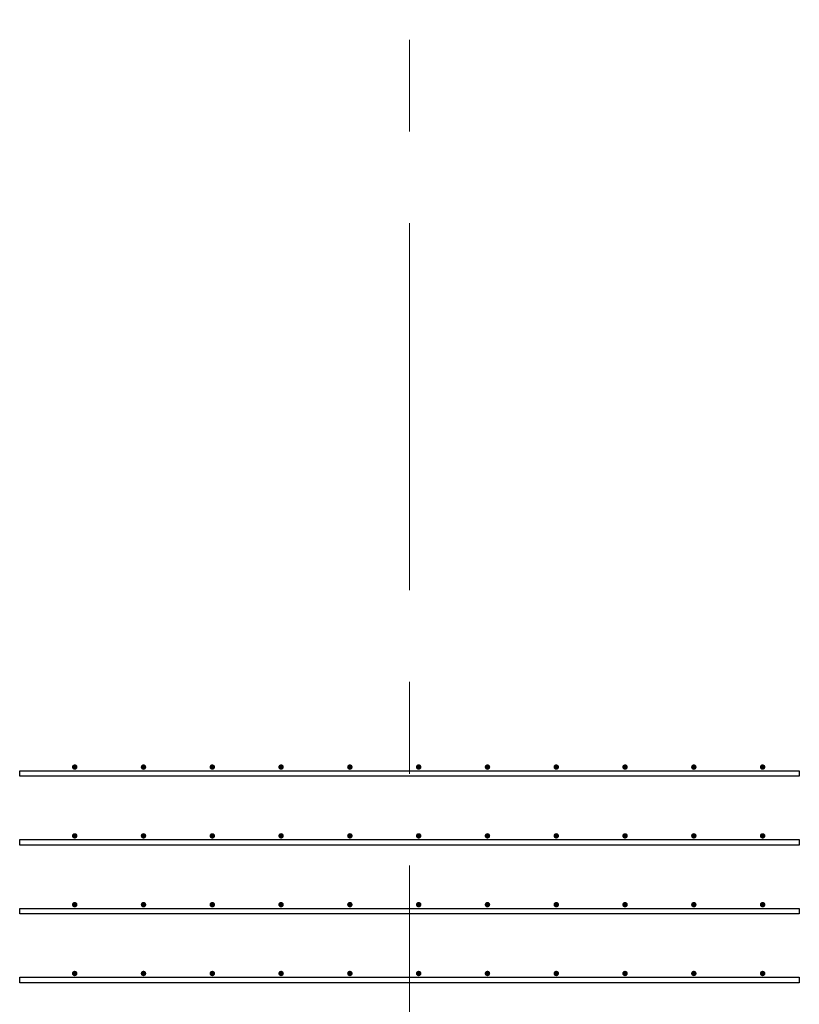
# Model space of a CAD drawing. Header units: metres. Extents: x -38 to 90, y -15 to 21.
# Tile 69 of 129: x 51.075 to 51.925, y 13.349 to 14.422. Entities that reach past the tile are written whole.
import ezdxf

# ---------------------------------------------------------------- set-up
doc = ezdxf.new("R2010")
doc.units = ezdxf.units.M
doc.linetypes.add('______11', pattern=[0.5, 0.4, -0.05, 0, -0.05])
doc.linetypes.add('______5', pattern=[1.1, 0.8, -0.1, 0.1, -0.1])
doc.layers.add('XR$2$Осевая линия (1)', color=7, linetype='______5', lineweight=13)
doc.layers.add('XR$3$Арматурный каркас 01', color=4, linetype='Continuous', lineweight=35)

msp = doc.modelspace()

# ---------------------------------------------------------------- hatches: boundary and pattern name
at = {"layer": 'XR$3$Арматурный каркас 01', "linetype": 'Continuous', "lineweight": 50, "transparency": 33554687}
for points in [[(51.138, 13.6072), (51.1378, 13.6084), (51.1371, 13.6094), (51.1361, 13.61), (51.135, 13.6102), (51.1339, 13.61), (51.1329, 13.6094), (51.1322, 13.6084), (51.132, 13.6072), (51.1322, 13.6061), (51.1329, 13.6051), (51.1339, 13.6045), (51.135, 13.6042), (51.1361, 13.6045), (51.1371, 13.6051), (51.1378, 13.6061)], [(51.213, 13.6072), (51.2128, 13.6084), (51.2121, 13.6094), (51.2111, 13.61), (51.21, 13.6102), (51.2089, 13.61), (51.2079, 13.6094), (51.2072, 13.6084), (51.207, 13.6072), (51.2072, 13.6061), (51.2079, 13.6051), (51.2089, 13.6045), (51.21, 13.6042), (51.2111, 13.6045), (51.2121, 13.6051), (51.2128, 13.6061)], [(51.288, 13.6072), (51.2878, 13.6084), (51.2871, 13.6094), (51.2861, 13.61), (51.285, 13.6102), (51.2839, 13.61), (51.2829, 13.6094), (51.2822, 13.6084), (51.282, 13.6072), (51.2822, 13.6061), (51.2829, 13.6051), (51.2839, 13.6045), (51.285, 13.6042), (51.2861, 13.6045), (51.2871, 13.6051), (51.2878, 13.6061)], [(51.363, 13.6072), (51.3628, 13.6084), (51.3621, 13.6094), (51.3611, 13.61), (51.36, 13.6102), (51.3589, 13.61), (51.3579, 13.6094), (51.3572, 13.6084), (51.357, 13.6072), (51.3572, 13.6061), (51.3579, 13.6051), (51.3589, 13.6045), (51.36, 13.6042), (51.3611, 13.6045), (51.3621, 13.6051), (51.3628, 13.6061)], [(51.438, 13.6072), (51.4378, 13.6084), (51.4371, 13.6094), (51.4361, 13.61), (51.435, 13.6102), (51.4339, 13.61), (51.4329, 13.6094), (51.4322, 13.6084), (51.432, 13.6072), (51.4322, 13.6061), (51.4329, 13.6051), (51.4339, 13.6045), (51.435, 13.6042), (51.4361, 13.6045), (51.4371, 13.6051), (51.4378, 13.6061)], [(51.513, 13.6072), (51.5128, 13.6084), (51.5121, 13.6094), (51.5111, 13.61), (51.51, 13.6102), (51.5089, 13.61), (51.5079, 13.6094), (51.5072, 13.6084), (51.507, 13.6072), (51.5072, 13.6061), (51.5079, 13.6051), (51.5089, 13.6045), (51.51, 13.6042), (51.5111, 13.6045), (51.5121, 13.6051), (51.5128, 13.6061)], [(51.588, 13.6072), (51.5878, 13.6084), (51.5871, 13.6094), (51.5861, 13.61), (51.585, 13.6102), (51.5839, 13.61), (51.5829, 13.6094), (51.5822, 13.6084), (51.582, 13.6072), (51.5822, 13.6061), (51.5829, 13.6051), (51.5839, 13.6045), (51.585, 13.6042), (51.5861, 13.6045), (51.5871, 13.6051), (51.5878, 13.6061)], [(51.663, 13.6072), (51.6628, 13.6084), (51.6621, 13.6094), (51.6611, 13.61), (51.66, 13.6102), (51.6589, 13.61), (51.6579, 13.6094), (51.6572, 13.6084), (51.657, 13.6072), (51.6572, 13.6061), (51.6579, 13.6051), (51.6589, 13.6045), (51.66, 13.6042), (51.6611, 13.6045), (51.6621, 13.6051), (51.6628, 13.6061)], [(51.738, 13.6072), (51.7378, 13.6084), (51.7371, 13.6094), (51.7361, 13.61), (51.735, 13.6102), (51.7339, 13.61), (51.7329, 13.6094), (51.7322, 13.6084), (51.732, 13.6072), (51.7322, 13.6061), (51.7329, 13.6051), (51.7339, 13.6045), (51.735, 13.6042), (51.7361, 13.6045), (51.7371, 13.6051), (51.7378, 13.6061)], [(51.813, 13.6072), (51.8128, 13.6084), (51.8121, 13.6094), (51.8111, 13.61), (51.81, 13.6102), (51.8089, 13.61), (51.8079, 13.6094), (51.8072, 13.6084), (51.807, 13.6072), (51.8072, 13.6061), (51.8079, 13.6051), (51.8089, 13.6045), (51.81, 13.6042), (51.8111, 13.6045), (51.8121, 13.6051), (51.8128, 13.6061)], [(51.888, 13.6072), (51.8878, 13.6084), (51.8871, 13.6094), (51.8861, 13.61), (51.885, 13.6102), (51.8839, 13.61), (51.8829, 13.6094), (51.8822, 13.6084), (51.882, 13.6072), (51.8822, 13.6061), (51.8829, 13.6051), (51.8839, 13.6045), (51.885, 13.6042), (51.8861, 13.6045), (51.8871, 13.6051), (51.8878, 13.6061)], [(51.138, 13.5322), (51.1378, 13.5334), (51.1371, 13.5344), (51.1361, 13.535), (51.135, 13.5352), (51.1339, 13.535), (51.1329, 13.5344), (51.1322, 13.5334), (51.132, 13.5322), (51.1322, 13.5311), (51.1329, 13.5301), (51.1339, 13.5295), (51.135, 13.5292), (51.1361, 13.5295), (51.1371, 13.5301), (51.1378, 13.5311)], [(51.213, 13.5322), (51.2128, 13.5334), (51.2121, 13.5344), (51.2111, 13.535), (51.21, 13.5352), (51.2089, 13.535), (51.2079, 13.5344), (51.2072, 13.5334), (51.207, 13.5322), (51.2072, 13.5311), (51.2079, 13.5301), (51.2089, 13.5295), (51.21, 13.5292), (51.2111, 13.5295), (51.2121, 13.5301), (51.2128, 13.5311)], [(51.288, 13.5322), (51.2878, 13.5334), (51.2871, 13.5344), (51.2861, 13.535), (51.285, 13.5352), (51.2839, 13.535), (51.2829, 13.5344), (51.2822, 13.5334), (51.282, 13.5322), (51.2822, 13.5311), (51.2829, 13.5301), (51.2839, 13.5295), (51.285, 13.5292), (51.2861, 13.5295), (51.2871, 13.5301), (51.2878, 13.5311)], [(51.363, 13.5322), (51.3628, 13.5334), (51.3621, 13.5344), (51.3611, 13.535), (51.36, 13.5352), (51.3589, 13.535), (51.3579, 13.5344), (51.3572, 13.5334), (51.357, 13.5322), (51.3572, 13.5311), (51.3579, 13.5301), (51.3589, 13.5295), (51.36, 13.5292), (51.3611, 13.5295), (51.3621, 13.5301), (51.3628, 13.5311)], [(51.438, 13.5322), (51.4378, 13.5334), (51.4371, 13.5344), (51.4361, 13.535), (51.435, 13.5352), (51.4339, 13.535), (51.4329, 13.5344), (51.4322, 13.5334), (51.432, 13.5322), (51.4322, 13.5311), (51.4329, 13.5301), (51.4339, 13.5295), (51.435, 13.5292), (51.4361, 13.5295), (51.4371, 13.5301), (51.4378, 13.5311)], [(51.513, 13.5322), (51.5128, 13.5334), (51.5121, 13.5344), (51.5111, 13.535), (51.51, 13.5352), (51.5089, 13.535), (51.5079, 13.5344), (51.5072, 13.5334), (51.507, 13.5322), (51.5072, 13.5311), (51.5079, 13.5301), (51.5089, 13.5295), (51.51, 13.5292), (51.5111, 13.5295), (51.5121, 13.5301), (51.5128, 13.5311)], [(51.588, 13.5322), (51.5878, 13.5334), (51.5871, 13.5344), (51.5861, 13.535), (51.585, 13.5352), (51.5839, 13.535), (51.5829, 13.5344), (51.5822, 13.5334), (51.582, 13.5322), (51.5822, 13.5311), (51.5829, 13.5301), (51.5839, 13.5295), (51.585, 13.5292), (51.5861, 13.5295), (51.5871, 13.5301), (51.5878, 13.5311)], [(51.663, 13.5322), (51.6628, 13.5334), (51.6621, 13.5344), (51.6611, 13.535), (51.66, 13.5352), (51.6589, 13.535), (51.6579, 13.5344), (51.6572, 13.5334), (51.657, 13.5322), (51.6572, 13.5311), (51.6579, 13.5301), (51.6589, 13.5295), (51.66, 13.5292), (51.6611, 13.5295), (51.6621, 13.5301), (51.6628, 13.5311)], [(51.738, 13.5322), (51.7378, 13.5334), (51.7371, 13.5344), (51.7361, 13.535), (51.735, 13.5352), (51.7339, 13.535), (51.7329, 13.5344), (51.7322, 13.5334), (51.732, 13.5322), (51.7322, 13.5311), (51.7329, 13.5301), (51.7339, 13.5295), (51.735, 13.5292), (51.7361, 13.5295), (51.7371, 13.5301), (51.7378, 13.5311)], [(51.813, 13.5322), (51.8128, 13.5334), (51.8121, 13.5344), (51.8111, 13.535), (51.81, 13.5352), (51.8089, 13.535), (51.8079, 13.5344), (51.8072, 13.5334), (51.807, 13.5322), (51.8072, 13.5311), (51.8079, 13.5301), (51.8089, 13.5295), (51.81, 13.5292), (51.8111, 13.5295), (51.8121, 13.5301), (51.8128, 13.5311)], [(51.888, 13.5322), (51.8878, 13.5334), (51.8871, 13.5344), (51.8861, 13.535), (51.885, 13.5352), (51.8839, 13.535), (51.8829, 13.5344), (51.8822, 13.5334), (51.882, 13.5322), (51.8822, 13.5311), (51.8829, 13.5301), (51.8839, 13.5295), (51.885, 13.5292), (51.8861, 13.5295), (51.8871, 13.5301), (51.8878, 13.5311)], [(51.138, 13.4572), (51.1378, 13.4584), (51.1371, 13.4594), (51.1361, 13.46), (51.135, 13.4602), (51.1339, 13.46), (51.1329, 13.4594), (51.1322, 13.4584), (51.132, 13.4572), (51.1322, 13.4561), (51.1329, 13.4551), (51.1339, 13.4545), (51.135, 13.4542), (51.1361, 13.4545), (51.1371, 13.4551), (51.1378, 13.4561)], [(51.213, 13.4572), (51.2128, 13.4584), (51.2121, 13.4594), (51.2111, 13.46), (51.21, 13.4602), (51.2089, 13.46), (51.2079, 13.4594), (51.2072, 13.4584), (51.207, 13.4572), (51.2072, 13.4561), (51.2079, 13.4551), (51.2089, 13.4545), (51.21, 13.4542), (51.2111, 13.4545), (51.2121, 13.4551), (51.2128, 13.4561)], [(51.288, 13.4572), (51.2878, 13.4584), (51.2871, 13.4594), (51.2861, 13.46), (51.285, 13.4602), (51.2839, 13.46), (51.2829, 13.4594), (51.2822, 13.4584), (51.282, 13.4572), (51.2822, 13.4561), (51.2829, 13.4551), (51.2839, 13.4545), (51.285, 13.4542), (51.2861, 13.4545), (51.2871, 13.4551), (51.2878, 13.4561)], [(51.363, 13.4572), (51.3628, 13.4584), (51.3621, 13.4594), (51.3611, 13.46), (51.36, 13.4602), (51.3589, 13.46), (51.3579, 13.4594), (51.3572, 13.4584), (51.357, 13.4572), (51.3572, 13.4561), (51.3579, 13.4551), (51.3589, 13.4545), (51.36, 13.4542), (51.3611, 13.4545), (51.3621, 13.4551), (51.3628, 13.4561)], [(51.438, 13.4572), (51.4378, 13.4584), (51.4371, 13.4594), (51.4361, 13.46), (51.435, 13.4602), (51.4339, 13.46), (51.4329, 13.4594), (51.4322, 13.4584), (51.432, 13.4572), (51.4322, 13.4561), (51.4329, 13.4551), (51.4339, 13.4545), (51.435, 13.4542), (51.4361, 13.4545), (51.4371, 13.4551), (51.4378, 13.4561)], [(51.513, 13.4572), (51.5128, 13.4584), (51.5121, 13.4594), (51.5111, 13.46), (51.51, 13.4602), (51.5089, 13.46), (51.5079, 13.4594), (51.5072, 13.4584), (51.507, 13.4572), (51.5072, 13.4561), (51.5079, 13.4551), (51.5089, 13.4545), (51.51, 13.4542), (51.5111, 13.4545), (51.5121, 13.4551), (51.5128, 13.4561)], [(51.588, 13.4572), (51.5878, 13.4584), (51.5871, 13.4594), (51.5861, 13.46), (51.585, 13.4602), (51.5839, 13.46), (51.5829, 13.4594), (51.5822, 13.4584), (51.582, 13.4572), (51.5822, 13.4561), (51.5829, 13.4551), (51.5839, 13.4545), (51.585, 13.4542), (51.5861, 13.4545), (51.5871, 13.4551), (51.5878, 13.4561)], [(51.663, 13.4572), (51.6628, 13.4584), (51.6621, 13.4594), (51.6611, 13.46), (51.66, 13.4602), (51.6589, 13.46), (51.6579, 13.4594), (51.6572, 13.4584), (51.657, 13.4572), (51.6572, 13.4561), (51.6579, 13.4551), (51.6589, 13.4545), (51.66, 13.4542), (51.6611, 13.4545), (51.6621, 13.4551), (51.6628, 13.4561)], [(51.738, 13.4572), (51.7378, 13.4584), (51.7371, 13.4594), (51.7361, 13.46), (51.735, 13.4602), (51.7339, 13.46), (51.7329, 13.4594), (51.7322, 13.4584), (51.732, 13.4572), (51.7322, 13.4561), (51.7329, 13.4551), (51.7339, 13.4545), (51.735, 13.4542), (51.7361, 13.4545), (51.7371, 13.4551), (51.7378, 13.4561)], [(51.813, 13.4572), (51.8128, 13.4584), (51.8121, 13.4594), (51.8111, 13.46), (51.81, 13.4602), (51.8089, 13.46), (51.8079, 13.4594), (51.8072, 13.4584), (51.807, 13.4572), (51.8072, 13.4561), (51.8079, 13.4551), (51.8089, 13.4545), (51.81, 13.4542), (51.8111, 13.4545), (51.8121, 13.4551), (51.8128, 13.4561)], [(51.888, 13.4572), (51.8878, 13.4584), (51.8871, 13.4594), (51.8861, 13.46), (51.885, 13.4602), (51.8839, 13.46), (51.8829, 13.4594), (51.8822, 13.4584), (51.882, 13.4572), (51.8822, 13.4561), (51.8829, 13.4551), (51.8839, 13.4545), (51.885, 13.4542), (51.8861, 13.4545), (51.8871, 13.4551), (51.8878, 13.4561)], [(51.138, 13.3822), (51.1378, 13.3834), (51.1371, 13.3844), (51.1361, 13.385), (51.135, 13.3852), (51.1339, 13.385), (51.1329, 13.3844), (51.1322, 13.3834), (51.132, 13.3822), (51.1322, 13.3811), (51.1329, 13.3801), (51.1339, 13.3795), (51.135, 13.3792), (51.1361, 13.3795), (51.1371, 13.3801), (51.1378, 13.3811)], [(51.213, 13.3822), (51.2128, 13.3834), (51.2121, 13.3844), (51.2111, 13.385), (51.21, 13.3852), (51.2089, 13.385), (51.2079, 13.3844), (51.2072, 13.3834), (51.207, 13.3822), (51.2072, 13.3811), (51.2079, 13.3801), (51.2089, 13.3795), (51.21, 13.3792), (51.2111, 13.3795), (51.2121, 13.3801), (51.2128, 13.3811)], [(51.288, 13.3822), (51.2878, 13.3834), (51.2871, 13.3844), (51.2861, 13.385), (51.285, 13.3852), (51.2839, 13.385), (51.2829, 13.3844), (51.2822, 13.3834), (51.282, 13.3822), (51.2822, 13.3811), (51.2829, 13.3801), (51.2839, 13.3795), (51.285, 13.3792), (51.2861, 13.3795), (51.2871, 13.3801), (51.2878, 13.3811)], [(51.363, 13.3822), (51.3628, 13.3834), (51.3621, 13.3844), (51.3611, 13.385), (51.36, 13.3852), (51.3589, 13.385), (51.3579, 13.3844), (51.3572, 13.3834), (51.357, 13.3822), (51.3572, 13.3811), (51.3579, 13.3801), (51.3589, 13.3795), (51.36, 13.3792), (51.3611, 13.3795), (51.3621, 13.3801), (51.3628, 13.3811)], [(51.438, 13.3822), (51.4378, 13.3834), (51.4371, 13.3844), (51.4361, 13.385), (51.435, 13.3852), (51.4339, 13.385), (51.4329, 13.3844), (51.4322, 13.3834), (51.432, 13.3822), (51.4322, 13.3811), (51.4329, 13.3801), (51.4339, 13.3795), (51.435, 13.3792), (51.4361, 13.3795), (51.4371, 13.3801), (51.4378, 13.3811)], [(51.513, 13.3822), (51.5128, 13.3834), (51.5121, 13.3844), (51.5111, 13.385), (51.51, 13.3852), (51.5089, 13.385), (51.5079, 13.3844), (51.5072, 13.3834), (51.507, 13.3822), (51.5072, 13.3811), (51.5079, 13.3801), (51.5089, 13.3795), (51.51, 13.3792), (51.5111, 13.3795), (51.5121, 13.3801), (51.5128, 13.3811)], [(51.588, 13.3822), (51.5878, 13.3834), (51.5871, 13.3844), (51.5861, 13.385), (51.585, 13.3852), (51.5839, 13.385), (51.5829, 13.3844), (51.5822, 13.3834), (51.582, 13.3822), (51.5822, 13.3811), (51.5829, 13.3801), (51.5839, 13.3795), (51.585, 13.3792), (51.5861, 13.3795), (51.5871, 13.3801), (51.5878, 13.3811)], [(51.663, 13.3822), (51.6628, 13.3834), (51.6621, 13.3844), (51.6611, 13.385), (51.66, 13.3852), (51.6589, 13.385), (51.6579, 13.3844), (51.6572, 13.3834), (51.657, 13.3822), (51.6572, 13.3811), (51.6579, 13.3801), (51.6589, 13.3795), (51.66, 13.3792), (51.6611, 13.3795), (51.6621, 13.3801), (51.6628, 13.3811)], [(51.738, 13.3822), (51.7378, 13.3834), (51.7371, 13.3844), (51.7361, 13.385), (51.735, 13.3852), (51.7339, 13.385), (51.7329, 13.3844), (51.7322, 13.3834), (51.732, 13.3822), (51.7322, 13.3811), (51.7329, 13.3801), (51.7339, 13.3795), (51.735, 13.3792), (51.7361, 13.3795), (51.7371, 13.3801), (51.7378, 13.3811)], [(51.813, 13.3822), (51.8128, 13.3834), (51.8121, 13.3844), (51.8111, 13.385), (51.81, 13.3852), (51.8089, 13.385), (51.8079, 13.3844), (51.8072, 13.3834), (51.807, 13.3822), (51.8072, 13.3811), (51.8079, 13.3801), (51.8089, 13.3795), (51.81, 13.3792), (51.8111, 13.3795), (51.8121, 13.3801), (51.8128, 13.3811)], [(51.888, 13.3822), (51.8878, 13.3834), (51.8871, 13.3844), (51.8861, 13.385), (51.885, 13.3852), (51.8839, 13.385), (51.8829, 13.3844), (51.8822, 13.3834), (51.882, 13.3822), (51.8822, 13.3811), (51.8829, 13.3801), (51.8839, 13.3795), (51.885, 13.3792), (51.8861, 13.3795), (51.8871, 13.3801), (51.8878, 13.3811)]]:
    msp.add_hatch(color=2, dxfattribs=at).paths.add_polyline_path(points)

# ---------------------------------------------------------------- linework, layer by layer
at = {"layer": 'XR$2$Осевая линия (1)', "color": 253, "linetype": '______11', "lineweight": 13, "true_color": 0xa0a0a0, "transparency": 33554687}
msp.add_line((51.5, 6.8), (51.5, 19.78), dxfattribs=at)
at = {"layer": 'XR$3$Арматурный каркас 01', "color": 2, "linetype": 'Continuous', "lineweight": 25, "transparency": 33554687}
for points in [[(51.075, 13.6032), (51.925, 13.6032), (51.925, 13.5972), (51.075, 13.5972), (51.075, 13.6032)], [(51.075, 13.6032), (51.925, 13.6032), (51.925, 13.5972), (51.075, 13.5972), (51.075, 13.6032)], [(51.075, 13.5282), (51.925, 13.5282), (51.925, 13.5222), (51.075, 13.5222), (51.075, 13.5282)], [(51.075, 13.5282), (51.925, 13.5282), (51.925, 13.5222), (51.075, 13.5222), (51.075, 13.5282)], [(51.075, 13.4532), (51.925, 13.4532), (51.925, 13.4472), (51.075, 13.4472), (51.075, 13.4532)], [(51.075, 13.4532), (51.925, 13.4532), (51.925, 13.4472), (51.075, 13.4472), (51.075, 13.4532)], [(51.075, 13.3782), (51.925, 13.3782), (51.925, 13.3722), (51.075, 13.3722), (51.075, 13.3782)], [(51.075, 13.3782), (51.925, 13.3782), (51.925, 13.3722), (51.075, 13.3722), (51.075, 13.3782)]]:
    msp.add_lwpolyline(points, dxfattribs=at)

doc.saveas('drawing.dxf')
